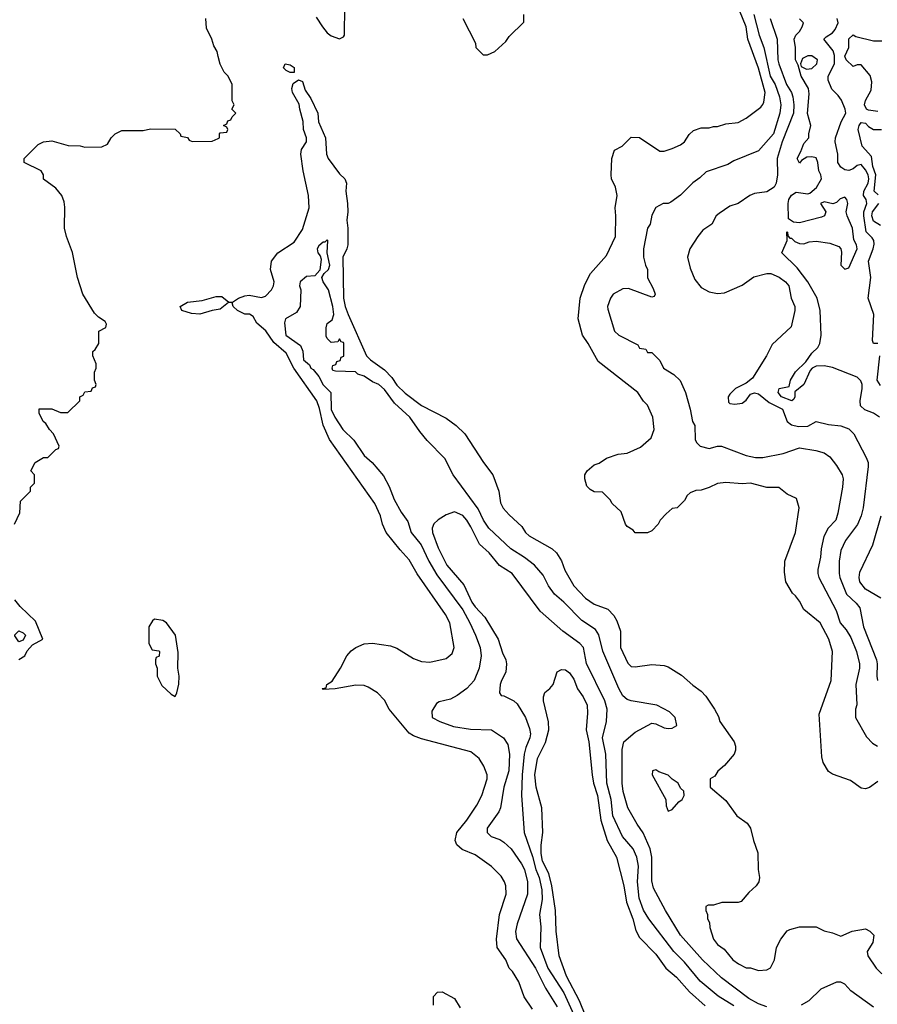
# Model space of a CAD drawing. Header units: inches. Extents: x 1793402 to 1900366, y 320852 to 470679.
# Tile 70 of 256: x 1859033 to 1863208, y 341654 to 346445. Entities that reach past the tile are written whole.
import ezdxf

# ---------------------------------------------------------------- set-up
doc = ezdxf.new("R2010")
doc.units = ezdxf.units.IN
doc.header["$MEASUREMENT"] = 0
doc.layers.add('B8354', color=7, linetype='Continuous')
doc.layers.add('B8364', color=7, linetype='Continuous')

msp = doc.modelspace()

# ---------------------------------------------------------------- linework, layer by layer
at = {"layer": 'B8354', "color": 4}
for points, elevation in [([(1860000, 346265.3), (1859994, 346290), (1859978, 346318), (1859968.7, 346350), (1859943.1, 346403.1), (1859939, 346450)], 184), ([(1859008, 343990), (1859034.6, 344045.4), (1859038, 344102), (1859086, 344150), (1859086, 344170), (1859106, 344190), (1859106, 344230), (1859088, 344250), (1859108.7, 344290), (1859150, 344314), (1859170, 344314), (1859210, 344354), (1859222, 344358), (1859226, 344370), (1859198, 344430), (1859178, 344450), (1859160.4, 344480.4), (1859148, 344490), (1859128, 344530), (1859128.4, 344551.6), (1859190, 344552), (1859232.7, 344532.7), (1859267.3, 344532.7), (1859326, 344590), (1859326, 344610), (1859342, 344618), (1859350, 344634), (1859382, 344638), (1859387.3, 344652.7), (1859402, 344658), (1859406, 344670), (1859398, 344690), (1859398, 344730), (1859406, 344750), (1859406, 344770), (1859388.9, 344808.9), (1859388.7, 344830), (1859400.4, 344839.6), (1859418, 344870), (1859418, 344930), (1859453.2, 344946.8), (1859456.5, 344963.5), (1859450, 344976), (1859417, 344997), (1859397.6, 345017.6), (1859341.6, 345110), (1859315.1, 345190), (1859291.3, 345311.3), (1859261.6, 345390), (1859251.8, 345430), (1859253.4, 345533.4), (1859250, 345558), (1859238, 345590), (1859210, 345625.2), (1859150, 345668.7), (1859149, 345690), (1859138, 345710), (1859055.3, 345750), (1859055.3, 345770), (1859122.7, 345837.3), (1859150, 345851.3), (1859190, 345856), (1859270, 345832), (1859328.4, 345831.6), (1859350, 345824.7), (1859433.6, 345826.4), (1859460.4, 345839.6), (1859478, 345870), (1859498, 345890), (1859530, 345906), (1859634, 345906), (1859670, 345914), (1859790, 345912), (1859814, 345890), (1859818, 345878), (1859850, 345872), (1859858, 345858), (1859872.7, 345852.7), (1859970, 345854), (1860000, 345867.3)], 184), ([(1860000, 345034.4), (1859970, 345029.6), (1859910, 345011.5), (1859870, 345015.1), (1859822, 345030), (1859814, 345050), (1859850, 345070.4), (1859921.5, 345078.6), (1859990, 345098.4), (1860000, 345098.1)], 176), ([(1859030, 343332), (1859058, 343350), (1859070, 343374), (1859096.4, 343403.6), (1859146, 343430), (1859110, 343518), (1859035.3, 343590), (1859010, 343622)], 184)]:
    msp.add_lwpolyline(points, dxfattribs=dict(at, elevation=elevation))
at = {"layer": 'B8354', "color": 4, "elevation": 184}
for points in [[(1859690, 343528), (1859679.6, 343520.4), (1859662, 343490), (1859662, 343410), (1859678, 343378), (1859710, 343374), (1859714, 343370), (1859711.6, 343348.4), (1859698, 343342), (1859694, 343330), (1859694, 343310), (1859702, 343290), (1859702, 343250), (1859725.4, 343205.4), (1859770, 343162), (1859790, 343152), (1859799, 343170), (1859808.9, 343211.1), (1859809, 343250), (1859802.7, 343290), (1859805.6, 343365.6), (1859792.7, 343450), (1859748, 343510), (1859730, 343522)], [(1859030, 343418), (1859010, 343446), (1859010, 343452), (1859030, 343471.3), (1859050, 343462), (1859062, 343450), (1859050, 343426)]]:
    msp.add_lwpolyline(points, close=True, dxfattribs=at)
at = {"layer": 'B8364', "color": 4}
for points, elevation in [([(1860476.8, 346456.8), (1860506.8, 346410), (1860530, 346381), (1860550, 346366), (1860590, 346352), (1860610, 346362), (1860615.3, 346370), (1860616, 346510)], 184), ([(1863210, 342737.2), (1863170, 342709.3), (1863150, 342702.7), (1863130, 342706), (1863078, 342742), (1862990, 342772.7), (1862970, 342786), (1862945.2, 342830), (1862938, 342858), (1862925.6, 343065.6), (1862982.7, 343230), (1862989.2, 343370), (1862972.7, 343430), (1862929.5, 343509.5), (1862850, 343575.3), (1862830, 343615.3), (1862810, 343642), (1862794.6, 343654.6), (1862762, 343710), (1862756.5, 343756.5), (1862757.2, 343810), (1862809.2, 343950), (1862828, 344070), (1862814.6, 344114.6), (1862770, 344135.3), (1862728.7, 344168.7), (1862670, 344169.2), (1862590, 344189.2), (1862550, 344186), (1862470, 344193.2), (1862430, 344188.7), (1862390, 344168.7), (1862350, 344155.3), (1862325.4, 344154.6), (1862296.9, 344143.1), (1862282, 344130), (1862270, 344106), (1862234, 344070), (1862210, 344066), (1862179.6, 344040.4), (1862151.1, 344008.9), (1862142, 343990), (1862110, 343958), (1862090, 343948), (1862030, 343948), (1862020.4, 343960.4), (1861990, 343978), (1861982, 343990), (1861962, 344050), (1861918, 344090), (1861908.4, 344108.4), (1861870, 344146), (1861830, 344148), (1861810, 344158), (1861794.6, 344174.6), (1861784, 344210), (1861784, 344230), (1861795.3, 344250), (1861830, 344278), (1861853.6, 344286.4), (1861889.3, 344310.7), (1861946, 344330), (1861990, 344336), (1862055.5, 344364.5), (1862108, 344410), (1862122, 344450), (1862115.3, 344510), (1862088.9, 344568.9), (1862070, 344588), (1862042, 344630), (1861850, 344782), (1861801.2, 344870), (1861772.7, 344910), (1861752, 344990), (1861762, 345090), (1861784.4, 345155.6), (1861812.7, 345210), (1861890, 345298), (1861933.2, 345390), (1861936, 345490), (1861932.7, 345530), (1861941.2, 345590), (1861934, 345630), (1861914, 345670), (1861913.2, 345690), (1861915.3, 345770), (1861928, 345810), (1861966, 345830), (1862010, 345874), (1862050, 345872), (1862150, 345806), (1862170, 345804.7), (1862210, 345818), (1862250, 345836), (1862268.7, 345850), (1862292.9, 345887.1), (1862313.6, 345906.4), (1862350, 345918), (1862390, 345918), (1862410, 345924.7), (1862430, 345924.7), (1862470, 345938), (1862530, 345944.7), (1862570, 345966), (1862640.4, 346019.6), (1862650, 346032), (1862656, 346044), (1862662.7, 346090), (1862630, 346209), (1862577.6, 346350), (1862569.5, 346410), (1862538, 346490)], 176), ([(1861191.3, 346450), (1861252, 346330), (1861254, 346310), (1861290, 346274), (1861310, 346274), (1861346, 346290), (1861400.4, 346339.6), (1861416.4, 346363.6), (1861487.3, 346432.7), (1861488, 346470)], 184), ([(1862607.1, 346470), (1862633, 346370), (1862655.8, 346310), (1862686.4, 346170), (1862710, 346129.5), (1862732.4, 346070), (1862738.9, 346030), (1862734.3, 345990), (1862702.4, 345890), (1862630, 345806.8), (1862510, 345758), (1862480.2, 345739.8), (1862374.6, 345705.4), (1862344.7, 345675.3), (1862309.5, 345650.5), (1862250, 345591.3), (1862203.1, 345556.9), (1862190, 345551.3), (1862166, 345550), (1862129.3, 345530.7), (1862110, 345494), (1862102, 345450), (1862089, 345430), (1862069.2, 345330), (1862069.2, 345290), (1862079, 345250), (1862088.7, 345230), (1862088.9, 345188.9), (1862116.4, 345136.4), (1862126, 345110), (1862122, 345098), (1862110, 345094), (1861996.9, 345136.9), (1861970, 345136), (1861922, 345110), (1861908.7, 345090), (1861895.3, 345050), (1861896.4, 345036.4), (1861929, 344930), (1861949.3, 344909.3), (1862042, 344862), (1862050, 344846), (1862082, 344842), (1862090, 344826), (1862110, 344826), (1862150, 344786), (1862168, 344750), (1862218, 344718), (1862248.9, 344688.9), (1862274, 344630), (1862297.2, 344550), (1862309, 344490), (1862319, 344470), (1862322, 344402), (1862327.3, 344387.3), (1862346, 344370), (1862390, 344359), (1862430, 344369.2), (1862450, 344369.2), (1862570, 344323.7), (1862614.8, 344314.8), (1862650, 344315.1), (1862750, 344333.2), (1862830, 344361.2), (1862909.3, 344349.3), (1862950, 344337.2), (1862977.5, 344317.5), (1863010, 344275.3), (1863037.2, 344230), (1863041.2, 344210), (1863039.3, 344170), (1863016.6, 344043.4), (1863006, 344010), (1862969.4, 343970), (1862947.3, 343930), (1862934, 343870), (1862931.8, 343830), (1862918, 343770), (1862918, 343750), (1862923.7, 343730), (1863007.3, 343570), (1863027, 343510), (1863055.6, 343475.6), (1863078.6, 343438.6), (1863107, 343370), (1863122, 343310), (1863122, 343290), (1863103.7, 343210), (1863108.9, 343111.1), (1863102, 343090), (1863102, 343050), (1863154.6, 342954.6), (1863184.7, 342924.7), (1863209.2, 342909.2)], 172), ([(1862687, 346450), (1862720.5, 346350), (1862723.5, 346250), (1862728, 346230), (1862766, 346130), (1862789.6, 346090), (1862796.2, 346070), (1862802.4, 346030), (1862799.7, 345990), (1862744.7, 345850), (1862720.5, 345770), (1862722.9, 345690), (1862715.1, 345650), (1862705.2, 345630), (1862670, 345607.3), (1862610, 345598.8), (1862588, 345590), (1862530, 345551.3), (1862490, 345538), (1862437.5, 345502.5), (1862424, 345490), (1862402, 345450), (1862358.6, 345421.4), (1862334, 345390), (1862295.3, 345330), (1862284, 345290), (1862296.5, 345236.5), (1862320.2, 345180.2), (1862350, 345142), (1862390, 345121.2), (1862430, 345113.2), (1862463.5, 345116.5), (1862550, 345153.2), (1862606.9, 345193.1), (1862670, 345209.5), (1862690, 345209.4), (1862730, 345192.3), (1862761.2, 345170), (1862778, 345150), (1862789.3, 345090), (1862806, 345050), (1862806, 345030), (1862788.7, 344950), (1862696.4, 344863.6), (1862668.7, 344810), (1862600.2, 344699.8), (1862570, 344676), (1862518, 344650), (1862490, 344622), (1862482, 344610), (1862484, 344584), (1862490, 344578), (1862514.6, 344574.6), (1862550, 344579), (1862570, 344594), (1862590, 344622.7), (1862610, 344629.5), (1862630, 344625.1), (1862681.8, 344581.8), (1862747, 344550), (1862769.7, 344489.7), (1862790, 344472.7), (1862824.8, 344464.8), (1862870, 344467), (1862910.9, 344489.1), (1862970, 344475.1), (1863030, 344469.2), (1863070, 344453.2), (1863093.2, 344430), (1863154.2, 344314.2), (1863162.7, 344290), (1863163.7, 344270), (1863139.5, 344070), (1863129.6, 344030.4), (1863111.3, 343988.7), (1863053.2, 343910), (1863030, 343862), (1863022, 343810), (1863022, 343750), (1863025.1, 343730), (1863058.4, 343650), (1863105.8, 343605.8), (1863122.5, 343582.5), (1863140.7, 343490), (1863204.2, 343330), (1863207.6, 343310), (1863205.1, 343250), (1863209.6, 343229.6)], 168), ([(1863219, 344510), (1863188.7, 344530), (1863147.1, 344547.1), (1863126.3, 344566.3), (1863124.8, 344590), (1863133.8, 344650), (1863133.7, 344670), (1863127.2, 344687.2), (1863110, 344705.4), (1862990, 344752), (1862950, 344761.2), (1862910, 344759), (1862890.7, 344749.3), (1862881.4, 344738.6), (1862850, 344669.4), (1862806.4, 344633.6), (1862806.8, 344610), (1862802, 344598), (1862792, 344590), (1862741.2, 344610), (1862726, 344630), (1862730, 344650.7), (1862779.3, 344660.7), (1862786, 344690), (1862810, 344731), (1862860.2, 344779.8), (1862890, 344822), (1862918, 344850), (1862928, 344870), (1862934, 344910), (1862929.3, 345030), (1862916, 345090), (1862869.3, 345170), (1862817.1, 345237.1), (1862744, 345310), (1862769.2, 345370), (1862767.3, 345412.7), (1862771.6, 345411.6), (1862772.7, 345392.7), (1862782, 345382), (1862790, 345382), (1862806.4, 345366.4), (1862830, 345356), (1862850, 345354.8), (1862875.5, 345364.5), (1862910, 345367.7), (1862977.5, 345357.5), (1863021.4, 345341.4), (1863030.8, 345330), (1863033.7, 345313.7), (1863031, 345250), (1863050, 345231), (1863070, 345238), (1863109.5, 345330), (1863107, 345350), (1863094, 345374), (1863087, 345430), (1863061.2, 345490), (1863057.2, 345510), (1863065.2, 345550), (1863059.3, 345570), (1863050, 345581.2), (1863027.5, 345572.5), (1863010, 345555.3), (1862991.1, 345548.9), (1862950, 345559), (1862932, 345550), (1862958, 345510), (1862951.3, 345490), (1862936.4, 345483.6), (1862830, 345456), (1862800.2, 345460.2), (1862775.3, 345475.3), (1862774.5, 345550), (1862778, 345570), (1862790, 345591), (1862813.6, 345606.4), (1862870, 345598), (1862879, 345601), (1862912, 345628), (1862936, 345670), (1862932.7, 345690), (1862922.7, 345710), (1862918, 345750), (1862910, 345773.2), (1862890, 345777.2), (1862864.7, 345775.3), (1862839.6, 345760.4), (1862830, 345746), (1862818, 345770), (1862836.4, 345803.6), (1862850, 345842), (1862875.3, 345870), (1862875.3, 345890), (1862885.2, 345930), (1862868, 345988), (1862876.6, 346083.4), (1862872.8, 346110), (1862837, 346170), (1862823.1, 346223.1), (1862809.4, 346250), (1862809.5, 346309.5), (1862803.7, 346350), (1862812, 346370), (1862830, 346388), (1862842.9, 346410), (1862849.3, 346430), (1862830, 346449.3)], 164), ([(1863210, 344869.2), (1863189, 344869), (1863184, 344884), (1863191.6, 345010), (1863163.6, 345090), (1863176.5, 345190), (1863164.8, 345270), (1863188.2, 345330), (1863192.3, 345352.3), (1863190.6, 345370.6), (1863183.4, 345383.4), (1863153.4, 345413.4), (1863142, 345490), (1863143.2, 345510), (1863157.8, 345550), (1863153.5, 345570), (1863140.7, 345590), (1863141.8, 345610), (1863164.1, 345650), (1863167.1, 345670), (1863162.9, 345690), (1863150, 345715.1), (1863130, 345740.5), (1863110, 345736.2), (1863090, 345719.7), (1863070, 345711.1), (1863050, 345714.5), (1863030, 345726.6), (1863015.4, 345750), (1863015.4, 345790), (1863002.9, 345850), (1863003.7, 345870), (1863031.5, 345948.5), (1863054.5, 345990), (1863052, 346010), (1863033, 346053), (1863016.9, 346076.9), (1862987, 346107), (1862968.7, 346150), (1862968.8, 346170), (1862999.3, 346230), (1862998.9, 346270), (1862993.1, 346293.1), (1862947.3, 346350), (1862958.3, 346361.7), (1862990, 346380.3), (1863003.1, 346396.9), (1863016.8, 346430), (1863013.3, 346450)], 156), ([(1863210, 345999), (1863164.5, 346004.5), (1863155.3, 346010), (1863146, 346030), (1863150, 346052), (1863178, 346102), (1863182, 346142), (1863173.2, 346173.2), (1863130, 346226), (1863110, 346226), (1863090, 346218), (1863057.2, 346250), (1863050, 346268), (1863069, 346310), (1863068.9, 346351.1), (1863090, 346372), (1863103.6, 346363.6), (1863190, 346342), (1863230, 346342)], 152), ([(1860000, 345867.3), (1860006, 345870), (1860006, 345890), (1860010, 345894), (1860042, 345898), (1860046, 345910), (1860042, 345922), (1860026, 345930), (1860042, 345938), (1860047.3, 345952.7), (1860062, 345958), (1860067.3, 345972.7), (1860086, 345990), (1860066, 346010), (1860078, 346030), (1860068, 346050), (1860068, 346130), (1860048, 346170), (1860028, 346190), (1860008.9, 346228.9), (1860000, 346265.3)], 184), ([(1860000, 345098.1), (1860017.6, 345097.6), (1860050.9, 345070.9), (1860070, 345070.8), (1860099, 345090), (1860130, 345101.6), (1860150, 345103.8), (1860210, 345093.4), (1860230, 345098.8), (1860259.3, 345130), (1860269.3, 345150), (1860272.3, 345170), (1860254, 345230), (1860259, 345270), (1860289.5, 345310.5), (1860370, 345362), (1860410, 345424.7), (1860442, 345530), (1860439.7, 345590), (1860413, 345710), (1860401.3, 345790), (1860406, 345814), (1860429.5, 345850), (1860429.5, 345870), (1860414.5, 345910), (1860414, 345950), (1860396.3, 346010), (1860394.2, 346034.2), (1860361.3, 346090), (1860357.6, 346110), (1860365.1, 346134.9), (1860390, 346152), (1860410, 346144.7), (1860422.7, 346102.8), (1860450, 346061), (1860485.5, 345990), (1860487.9, 345947.9), (1860522.4, 345870), (1860527, 345790), (1860535.3, 345770), (1860590, 345694.8), (1860616, 345670), (1860624, 345650), (1860620.4, 345610), (1860628.9, 345550), (1860630.4, 345509.6), (1860625.7, 345470), (1860630.4, 345430), (1860630.4, 345350), (1860626.4, 345330), (1860606, 345290), (1860610.3, 345090), (1860617.4, 345050), (1860631.8, 345010), (1860722, 344810), (1860741, 344790), (1860810, 344741.6), (1860844.3, 344704.3), (1860870, 344666.4), (1860910, 344628), (1860990, 344566.8), (1861110, 344506), (1861158, 344470), (1861201, 344430), (1861291.3, 344290), (1861336, 344230), (1861366, 344150), (1861374.4, 344094.4), (1861387.5, 344067.5), (1861415.3, 344035.3), (1861478, 343978), (1861496, 343950), (1861513.2, 343933.2), (1861624.7, 343870), (1861646, 343850), (1861670, 343811.3), (1861686.6, 343766.6), (1861730.5, 343690.5), (1861786.8, 343630), (1861830, 343600.7), (1861895.9, 343575.9), (1861925.2, 343545.2), (1861939.9, 343519.9), (1861957.3, 343470), (1861958, 343390), (1861993.7, 343313.7), (1862010, 343298), (1862030, 343296), (1862110, 343306.8), (1862170, 343302.8), (1862190, 343296), (1862255.2, 343255.2), (1862310, 343206), (1862350, 343178), (1862373.7, 343153.7), (1862416, 343090), (1862434.4, 343054.4), (1862441, 343030), (1862511.3, 342930), (1862518, 342910), (1862518, 342890), (1862511.3, 342870), (1862463.6, 342816.4), (1862431.6, 342788.4), (1862416.9, 342763.1), (1862394, 342750), (1862394, 342710), (1862470, 342644.7), (1862524.7, 342570), (1862574.4, 342534.4), (1862590.7, 342510.7), (1862604.7, 342450), (1862626, 342390), (1862627.3, 342310), (1862634, 342270), (1862630.6, 342249.4), (1862618, 342230), (1862582.5, 342197.5), (1862545.4, 342154.6), (1862530, 342149), (1862451.1, 342148.9), (1862410, 342135.3), (1862384.7, 342135.3), (1862374, 342130), (1862374, 342110), (1862382, 342090), (1862382, 342070), (1862391.1, 342051.1), (1862392.7, 342027.3), (1862411.3, 341970), (1862430, 341944.7), (1862462, 341922), (1862504.7, 341870), (1862532, 341850), (1862570, 341831.3), (1862590.9, 341830.9), (1862630, 341818), (1862670, 341822), (1862688.4, 341831.6), (1862708, 341870), (1862718, 341930), (1862738, 341970), (1862769.3, 342010.7), (1862782, 342018), (1862830, 342031), (1862910, 342031), (1862950, 342011.3), (1862990, 342002), (1863030, 341984.7), (1863086, 342010), (1863150, 342021), (1863172, 342010), (1863191.3, 341990), (1863186.4, 341953.6), (1863158, 341910), (1863162, 341890), (1863202, 341830), (1863230, 341802)], 176), ([(1863212, 345592), (1863193.2, 345610), (1863201.3, 345690), (1863185.7, 345730), (1863179.5, 345779.5), (1863134, 345830), (1863114, 345910), (1863119, 345930), (1863130, 345944.7), (1863150, 345941), (1863164.5, 345924.5), (1863190, 345911), (1863228.7, 345911.3)], 152), ([(1863224.1, 345444.1), (1863190, 345465.2), (1863182, 345490), (1863185.1, 345510), (1863215.1, 345550)], 152), ([(1862670, 341640.5), (1862630, 341655.5), (1862582, 341682), (1862450, 341782), (1862356.3, 341870), (1862250.3, 341990.3), (1862176.3, 342110), (1862119, 342219), (1862110, 342254), (1862110.3, 342370.3), (1862103.1, 342410), (1862068.6, 342488.6), (1862038.8, 342530), (1861993.4, 342610), (1861970.7, 342689.3), (1861966, 342730), (1861966, 342894), (1861974.8, 342930), (1862030, 342977.2), (1862110, 343022), (1862130, 343018), (1862170, 342999), (1862190, 342995.3), (1862210, 342998), (1862232, 343010), (1862224.7, 343050), (1862196.8, 343076.8), (1862134, 343110), (1862010, 343130.7), (1861990, 343137.3), (1861970, 343154.8), (1861950, 343191), (1861872.1, 343372.1), (1861852, 343452), (1861837, 343477), (1861770, 343520.7), (1861682, 343610), (1861636.3, 343650), (1861608, 343690), (1861581.1, 343741.1), (1861538.8, 343790), (1861490, 343827.7), (1861424, 343870), (1861316.3, 343970), (1861290.4, 344010), (1861264.7, 344064.7), (1861142.8, 344230), (1861102.8, 344310), (1861016.7, 344396.7), (1860980.4, 344440.4), (1860933, 344510), (1860858.5, 344578.5), (1860810, 344644.7), (1860782, 344670), (1860750, 344682), (1860710, 344710.7), (1860679.6, 344719.6), (1860668.4, 344731.6), (1860570, 344734), (1860558, 344738), (1860554, 344750), (1860558, 344762), (1860572.7, 344767.3), (1860578, 344782), (1860592.7, 344787.3), (1860598, 344802), (1860612, 344808), (1860611.1, 344868.9), (1860610, 344874), (1860598, 344878), (1860590, 344892), (1860582, 344878), (1860550, 344874), (1860530, 344894), (1860525.4, 344905.4), (1860525.4, 344945.4), (1860530, 344966), (1860554.8, 344985.2), (1860562.8, 345010), (1860557.1, 345050), (1860536.3, 345130), (1860510.7, 345170), (1860504.7, 345190), (1860516, 345210), (1860536.3, 345230), (1860542.8, 345250), (1860530.6, 345310), (1860534, 345370), (1860530, 345374), (1860518, 345362), (1860510, 345362), (1860490, 345344.7), (1860481.2, 345330), (1860485.2, 345310), (1860496, 345296), (1860500.2, 345280.2), (1860494, 345226), (1860470, 345198), (1860430, 345194.8), (1860399, 345170), (1860395.3, 345150), (1860402, 345130), (1860399, 345050), (1860380.2, 345019.8), (1860328, 344990), (1860322, 344970), (1860329.3, 344910), (1860400.2, 344860.2), (1860412.3, 344832.3), (1860415.3, 344790), (1860444.7, 344764.7), (1860450, 344748.7), (1860462, 344742), (1860489.1, 344709.1), (1860510, 344668), (1860548, 344630), (1860550, 344548), (1860567, 344510), (1860606.6, 344450), (1860659.6, 344399.6), (1860710, 344324), (1860749.6, 344289.6), (1860804.8, 344224.8), (1860832.7, 344172.7), (1860856, 344110), (1860890, 344049), (1860922.7, 344002.7), (1860939.3, 343950), (1860987, 343890), (1861025.6, 343810), (1861064.2, 343744.2), (1861190, 343572.7), (1861225.1, 343510), (1861252, 343450), (1861274.5, 343390), (1861279.5, 343350), (1861269.3, 343290), (1861245.2, 343230), (1861210, 343190.8), (1861163.2, 343156.8), (1861130, 343138), (1861075.3, 343124.7), (1861063.1, 343116.9), (1861040.4, 343079.6), (1861042, 343050), (1861078, 343030), (1861145.4, 343005.4), (1861227.1, 342992.9), (1861330, 342989), (1861388.7, 342950), (1861410, 342918), (1861417, 342870), (1861413.6, 342790), (1861389.6, 342710), (1861374.5, 342610), (1861366, 342590), (1861309.4, 342510), (1861309.2, 342490), (1861329, 342470), (1861370, 342455.1), (1861390, 342442.7), (1861425.2, 342410), (1861476.6, 342336.6), (1861490, 342309), (1861505.1, 342250), (1861505.1, 342190), (1861454.9, 342045.1), (1861447.3, 342007.3), (1861451.7, 341971.7), (1861544.2, 341830), (1861592.8, 341732.8), (1861650, 341641.2)], 172), ([(1861529.3, 341630), (1861489.3, 341690), (1861463.2, 341763.2), (1861432.5, 341812.5), (1861415.3, 341830), (1861399, 341870), (1861357.2, 341930), (1861355.1, 341970), (1861369.4, 342090), (1861400.9, 342190), (1861399.3, 342230), (1861393.2, 342250), (1861376.6, 342276.6), (1861330, 342324), (1861250, 342381.2), (1861187.5, 342407.5), (1861161.2, 342430), (1861153.2, 342450), (1861161.2, 342490), (1861209.2, 342550), (1861258, 342622), (1861282.7, 342670), (1861309.4, 342750), (1861309.4, 342770), (1861292.9, 342812.9), (1861270, 342849.2), (1861230, 342882.7), (1860990, 342946), (1860950, 342959.3), (1860930, 342972.7), (1860832.7, 343090), (1860810, 343134), (1860775.3, 343170), (1860730, 343197.2), (1860710, 343205.2), (1860670, 343206), (1860569, 343189), (1860510, 343186), (1860506, 343190), (1860526, 343194), (1860528, 343210), (1860554, 343226), (1860595.3, 343290), (1860625.2, 343350), (1860646.2, 343373.8), (1860670, 343390.6), (1860710, 343407.7), (1860750, 343410.6), (1860838.5, 343398.5), (1860870, 343386.8), (1860950, 343336), (1860990, 343321), (1861030, 343318), (1861110, 343336), (1861138.6, 343361.4), (1861149, 343390), (1861126.6, 343510), (1861106.6, 343550), (1860968.2, 343748.2), (1860930, 343817.2), (1860884.9, 343864.9), (1860817, 343950), (1860799.5, 343990), (1860789.4, 344030), (1860762.7, 344090), (1860541.7, 344401.7), (1860511.1, 344471.1), (1860493.3, 344553.3), (1860479.8, 344590), (1860368.6, 344748.6), (1860330, 344822), (1860270, 344874.5), (1860231.2, 344931.2), (1860188.2, 344968.2), (1860170, 345001.2), (1860151.7, 345011.7), (1860130, 345012), (1860093.2, 345030), (1860072.7, 345050), (1860067.3, 345067.3), (1860050, 345068), (1860010, 345036), (1860000, 345034.4)], 176), ([(1863224.2, 344664.2), (1863208, 344690), (1863219.6, 344810)], 156), ([(1862510, 341645.5), (1862433, 341693), (1862346.4, 341766.4), (1862270, 341858), (1862217.1, 341910), (1862095.5, 342070), (1862070, 342111), (1862048.5, 342170), (1862041.3, 342250), (1862045.8, 342325.8), (1862038, 342370), (1862019.1, 342410), (1861968.2, 342470), (1861921.3, 342570), (1861911.8, 342650), (1861892, 342730), (1861886.4, 342870), (1861870.4, 342950), (1861890.6, 343030), (1861893, 343090), (1861881.6, 343130), (1861792.8, 343312.8), (1861778, 343390), (1861760.7, 343410), (1861677.3, 343470), (1861566.2, 343566.2), (1861430.6, 343750), (1861368.4, 343788.4), (1861319.1, 343850), (1861272.2, 343892.2), (1861230, 343977.3), (1861210.2, 344010.2), (1861190, 344033), (1861150, 344050.5), (1861110, 344034.8), (1861070, 344011), (1861050, 343991.3), (1861041.2, 343970), (1861042.7, 343950), (1861070, 343875.3), (1861112.3, 343790), (1861195.6, 343695.6), (1861235.1, 343610), (1861250, 343587), (1861297.4, 343537.4), (1861362, 343430), (1861383.3, 343363.3), (1861399.3, 343330), (1861402.7, 343310), (1861399.3, 343270), (1861378, 343230), (1861372.3, 343210), (1861368.7, 343168.7), (1861376.4, 343156.4), (1861390, 343154), (1861438, 343130), (1861455.5, 343115.5), (1861496, 343050), (1861515.3, 342995.3), (1861519.5, 342970), (1861517, 342950), (1861497.4, 342902.6), (1861489.7, 342870), (1861479.7, 342770), (1861476.2, 342670), (1861489.4, 342490), (1861530, 342373.2), (1861545.1, 342310), (1861561.7, 342270), (1861574.8, 342210), (1861576.9, 342163.1), (1861563.7, 342090), (1861569.4, 342030), (1861567.6, 341930), (1861603.5, 341830), (1861682.6, 341710), (1861746.7, 341566.7)], 168), ([(1863225.2, 343630), (1863150, 343674), (1863123.6, 343710), (1863119.6, 343730), (1863123.5, 343756.5), (1863187, 343890), (1863226.6, 344030)], 164), ([(1861790, 341594.5), (1861758.3, 341670), (1861695.1, 341790), (1861659.7, 341890), (1861645.1, 342010), (1861641.1, 342110), (1861624, 342230), (1861608.4, 342290), (1861578.7, 342350), (1861572.6, 342387.4), (1861571.4, 342428.6), (1861580.7, 342490), (1861574.5, 342610), (1861546.9, 342710), (1861540.4, 342770), (1861553.3, 342850), (1861592.4, 342927.6), (1861609.6, 342990), (1861607.5, 343027.5), (1861582.9, 343130), (1861582.9, 343150), (1861590, 343170.8), (1861614, 343190), (1861629.4, 343210.6), (1861650, 343271), (1861670, 343282.8), (1861690, 343280.7), (1861710, 343267.3), (1861730, 343236), (1861748.4, 343188.4), (1861776.3, 343150), (1861795.5, 343110), (1861798, 343070), (1861790.4, 342990), (1861803.7, 342930), (1861820.3, 342770), (1861827, 342730), (1861845.7, 342670), (1861862, 342550), (1861892.4, 342450), (1861938, 342370), (1861973.7, 342230), (1861987.2, 342150), (1862017.4, 342070), (1862032.2, 342012.2), (1862050, 341978.8), (1862130, 341897.3), (1862179.1, 341830), (1862230, 341784.9), (1862294.4, 341714.4), (1862370, 341645.5)], 164), ([(1863190, 341638.8), (1863078.5, 341718.5), (1863050, 341751), (1863030, 341761), (1863010, 341761), (1862932.5, 341727.5), (1862874, 341670), (1862838, 341650)], 172), ([(1861048, 341650), (1861048.4, 341691.6), (1861067.3, 341712.7), (1861090, 341714), (1861150, 341682), (1861176.9, 341636.9)], 176)]:
    msp.add_lwpolyline(points, dxfattribs=dict(at, elevation=elevation))
for points, elevation in [([(1862890, 346269.6), (1862870, 346269.6), (1862843.8, 346256.2), (1862834.8, 346230), (1862838, 346218), (1862864.1, 346204.1), (1862890, 346207), (1862914, 346230), (1862916.2, 346250)], 164), ([(1860370, 346188), (1860350, 346188.7), (1860330, 346198), (1860318, 346210), (1860326, 346230), (1860350, 346224.7), (1860370, 346212)], 176), ([(1862130, 342795.3), (1862114, 342790), (1862112, 342770), (1862178, 342650), (1862179.6, 342619.6), (1862190, 342594), (1862210, 342602), (1862241.2, 342638.8), (1862258, 342650), (1862268, 342670), (1862266, 342690), (1862250, 342706), (1862238, 342730), (1862208.7, 342748.7), (1862190, 342768), (1862144, 342784)], 176)]:
    msp.add_lwpolyline(points, close=True, dxfattribs=dict(at, elevation=elevation))

doc.saveas('drawing.dxf')
